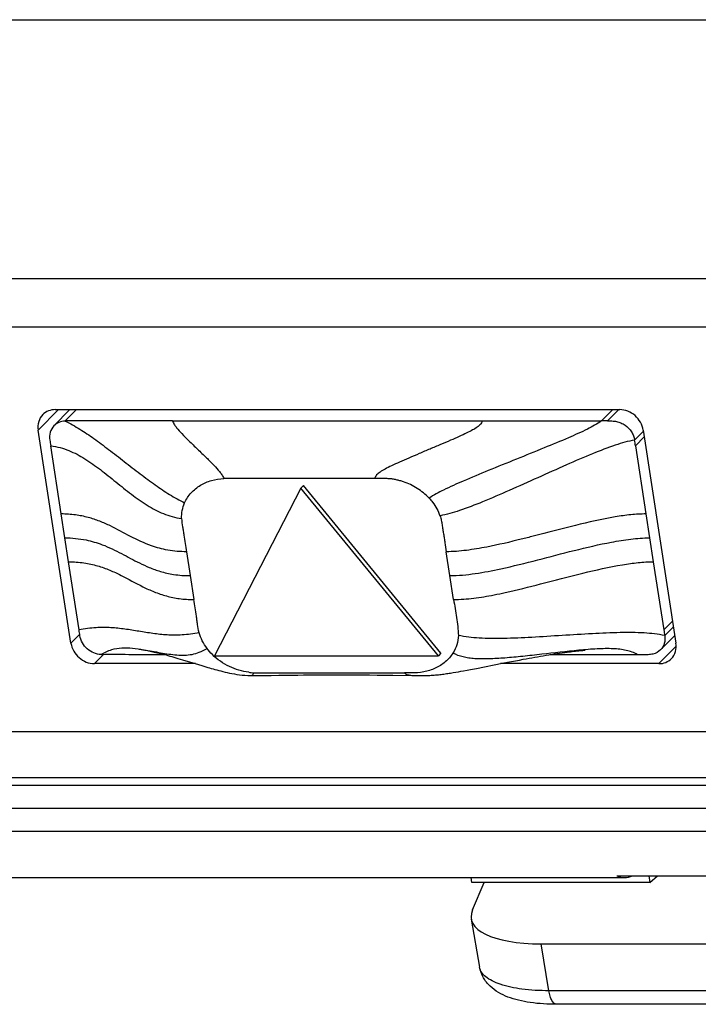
# Model space of a CAD drawing. Header units: millimetres. Extents: x 0 to 594, y 0 to 420.
# Tile 39 of 44: x 463 to 477, y 287 to 307. Entities that reach past the tile are written whole.
import ezdxf

# ---------------------------------------------------------------- set-up
doc = ezdxf.new("R2010")
doc.units = ezdxf.units.MM
doc.header["$LTSCALE"] = 32.67
doc.layers.get('0').update_dxf_attribs({"linetype": 'CONTINUOUS'})

msp = doc.modelspace()

# ---------------------------------------------------------------- linework, layer by layer
at = {"color": 7, "linetype": 'CONTINUOUS'}
for p, q in [((450.27866, 306.78998), (504.01592, 306.78998)), ((464.43104, 298.82528), (464.10358, 298.49292)), ((464.131, 298.82528), (475.66132, 298.82528)), ((464.56164, 298.82528), (464.33073, 298.59309)), ((466.52268, 298.59327), (472.85383, 298.59326)), ((472.85383, 298.59321), (475.28885, 298.59319)), ((475.41057, 298.59295), (475.28893, 298.59304)), ((464.45084, 294.0544), (463.78094, 298.40678)), ((476.14021, 298.40678), (476.81012, 294.0544)), ((464.25194, 296.69347), (464.03729, 298.08782)), ((475.98155, 298.08781), (476.19618, 296.69389)), ((469.19826, 297.27236), (469.14448, 297.21778)), ((472.0094, 293.85098), (469.19826, 297.27236)), ((469.14448, 297.21778), (467.38444, 293.79639)), ((471.95562, 293.79639), (469.14448, 297.21778)), ((464.40221, 295.71704), (464.25193, 296.69347)), ((476.19618, 296.69389), (476.34654, 295.7174)), ((464.61652, 294.32433), (464.4022, 295.71704)), ((476.34654, 295.7174), (476.56104, 294.32435)), ((476.49529, 293.91974), (476.7855, 294.2143)), ((465.84928, 293.93188), (465.85736, 293.93076)), ((465.85736, 293.93076), (465.87017, 293.92887)), ((465.89687, 293.92466), (465.91714, 293.92126)), ((465.91714, 293.92126), (465.9388, 293.91748)), ((465.9388, 293.91748), (465.96183, 293.91328)), ((465.96183, 293.91328), (465.98617, 293.90868)), ((465.98617, 293.90868), (466.0117, 293.90368)), ((466.0117, 293.90368), (466.03831, 293.89828)), ((466.03831, 293.89828), (466.06589, 293.89251)), ((466.06589, 293.89251), (466.0943, 293.88638)), ((466.0943, 293.88638), (466.12354, 293.8799)), ((466.12354, 293.8799), (466.15364, 293.87304)), ((466.15364, 293.87304), (466.18471, 293.86579)), ((466.18471, 293.86579), (466.21685, 293.85811)), ((466.21685, 293.85811), (466.25006, 293.84999)), ((466.25006, 293.84999), (466.28422, 293.84145)), ((472.0094, 293.85098), (471.95562, 293.79639)), ((474.323, 293.83339), (474.37787, 293.84165)), ((474.37787, 293.84165), (474.43169, 293.84953)), ((474.43169, 293.84953), (474.48468, 293.85706)), ((474.48468, 293.85706), (474.53709, 293.86428)), ((474.53709, 293.86428), (474.58907, 293.8712)), ((474.58907, 293.8712), (474.62353, 293.87564)), ((474.62353, 293.87564), (474.65782, 293.87995)), ((474.65782, 293.87995), (474.69189, 293.8841)), ((474.69189, 293.8841), (474.72565, 293.88809)), ((474.72565, 293.88809), (474.75888, 293.89189)), ((474.75888, 293.89189), (474.79136, 293.89546)), ((474.79136, 293.89546), (474.82265, 293.89877)), ((474.82265, 293.89877), (474.85253, 293.90179)), ((474.85253, 293.90179), (474.88067, 293.9045)), ((474.88067, 293.9045), (474.9067, 293.90688)), ((474.9067, 293.90688), (474.92883, 293.90877)), ((474.92883, 293.90877), (474.94543, 293.9101)), ((474.94543, 293.9101), (474.95082, 293.91051)), ((466.28422, 293.84145), (466.31935, 293.83248)), ((466.31935, 293.83248), (466.35547, 293.82306)), ((466.35547, 293.82306), (466.39261, 293.8132)), ((466.39261, 293.8132), (466.43079, 293.80287)), ((466.43079, 293.80287), (466.47002, 293.79206)), ((466.47002, 293.79206), (466.51028, 293.78079)), ((466.51028, 293.78079), (466.55159, 293.76904)), ((466.55159, 293.76904), (466.59393, 293.75683)), ((466.59393, 293.75683), (466.63733, 293.74415)), ((466.63733, 293.74415), (466.68192, 293.73097)), ((466.68192, 293.73097), (466.72773, 293.71728)), ((466.72773, 293.71728), (466.79899, 293.69575)), ((466.79899, 293.69575), (466.87353, 293.673)), ((466.87353, 293.673), (467.12125, 293.59709)), ((467.38444, 293.79639), (471.95562, 293.79639)), ((472.7339, 293.53892), (473.2615, 293.643)), ((473.2615, 293.643), (473.36605, 293.66347)), ((473.36605, 293.66347), (473.44859, 293.67949)), ((473.44859, 293.67949), (473.53019, 293.69515)), ((473.53019, 293.69515), (473.6109, 293.71046)), ((473.6109, 293.71046), (473.69076, 293.7254)), ((473.69076, 293.7254), (473.75013, 293.73636)), ((473.75013, 293.73636), (473.80909, 293.7471)), ((473.80909, 293.7471), (473.86765, 293.75762)), ((473.86765, 293.75762), (473.92583, 293.76793)), ((473.92583, 293.76793), (473.98365, 293.77801)), ((473.98365, 293.77801), (474.04111, 293.78786)), ((474.04111, 293.78786), (474.09823, 293.79747)), ((474.09823, 293.79747), (474.155, 293.80684)), ((474.155, 293.80684), (474.21141, 293.81596)), ((474.21141, 293.81596), (474.26742, 293.82481)), ((476.02367, 293.81896), (474.22961, 293.81897)), ((474.26742, 293.82481), (474.323, 293.83339)), ((476.14542, 293.81921), (476.0237, 293.81911)), ((466.99436, 293.6359), (464.92973, 293.6359)), ((467.12125, 293.59709), (467.1826, 293.57857)), ((467.1826, 293.57857), (467.24772, 293.55921)), ((472.31352, 293.46152), (472.36572, 293.47048)), ((472.36572, 293.47048), (472.41729, 293.47956)), ((472.41729, 293.47956), (472.46815, 293.48872)), ((472.46815, 293.48872), (472.54289, 293.5025)), ((472.54289, 293.5025), (472.61577, 293.51622)), ((472.61577, 293.51622), (472.7339, 293.53892)), ((476.46005, 293.6359), (473.22544, 293.6359)), ((468.06692, 293.39405), (468.12588, 293.3918)), ((468.20664, 293.39188), (468.29659, 293.39352)), ((468.29659, 293.39352), (468.44177, 293.39591)), ((468.44177, 293.39591), (468.5413, 293.39745)), ((468.5413, 293.39745), (468.69614, 293.39962)), ((468.69614, 293.39962), (468.85802, 293.40168)), ((468.85802, 293.40168), (468.96973, 293.40295)), ((468.96973, 293.40295), (469.08445, 293.40411)), ((469.08445, 293.40411), (469.20217, 293.40514)), ((469.20217, 293.40514), (469.32288, 293.40604)), ((469.32288, 293.40604), (469.44663, 293.40678)), ((469.44663, 293.40678), (469.57343, 293.40735)), ((469.57343, 293.40735), (469.7032, 293.40773)), ((469.7032, 293.40773), (469.83599, 293.4079)), ((469.83599, 293.4079), (469.9719, 293.40785)), ((469.9719, 293.40785), (470.11121, 293.40757)), ((470.11121, 293.40757), (470.25415, 293.40704)), ((470.25415, 293.40704), (470.40084, 293.40625)), ((470.40084, 293.40625), (470.55147, 293.40517)), ((470.55147, 293.40517), (470.70629, 293.40383)), ((470.70629, 293.40383), (470.86553, 293.4022)), ((470.86553, 293.4022), (471.0292, 293.40024)), ((471.0292, 293.40024), (471.41537, 293.39494)), ((471.41537, 293.39494), (471.53172, 293.39272)), ((450.6758, 289.26564), (475.75967, 289.26564)), ((472.6399, 289.16521), (472.62445, 289.26564)), ((475.60177, 289.30522), (483.35901, 289.30522)), ((476.25346, 289.30522), (476.27501, 289.16521)), ((476.27501, 289.16521), (476.43561, 289.30522)), ((476.27501, 289.16521), (472.6399, 289.16521)), ((472.6541, 288.60474), (472.89297, 289.16521)), ((472.62861, 288.41992), (472.79868, 287.43668)), ((474.05662, 287.91295), (483.76612, 287.91295)), ((484.08296, 286.67769), (474.37347, 286.67769))]:
    msp.add_line(p, q, dxfattribs=at)
at = {"color": 9, "linetype": 'CONTINUOUS'}
for p, q in [((503.9565, 301.49514), (449.09793, 301.49514)), ((503.97264, 300.51179), (449.11407, 300.51179)), ((463.78094, 298.40678), (464.19326, 298.82528)), ((475.28883, 298.59336), (475.51733, 298.82528)), ((475.4106, 298.59295), (475.63947, 298.82528)), ((475.96404, 298.20393), (476.14339, 298.38615)), ((476.16124, 298.27019), (475.98155, 298.08781)), ((466.80923, 295.92187), (466.8844, 295.43357)), ((472.19299, 295.43367), (472.11786, 295.92192)), ((466.8844, 295.43357), (466.95954, 294.94545)), ((472.26813, 294.94542), (472.19299, 295.43367)), ((476.56104, 294.32435), (476.74053, 294.50652)), ((476.57904, 294.20822), (476.75844, 294.39011)), ((464.45084, 294.0544), (464.63008, 294.23632)), ((476.46005, 293.6359), (476.81444, 293.99559)), ((464.92973, 293.6359), (465.11066, 293.81954)), ((450.76128, 292.24702), (504.86959, 292.24702)), ((451.22793, 291.31133), (505.33624, 291.31133)), ((506.18655, 291.14713), (451.34457, 291.14713)), ((506.41988, 290.67928), (451.57789, 290.67929)), ((450.13256, 290.21428), (508.00838, 290.21428)), ((474.21165, 286.95501), (474.05662, 287.91295)), ((483.92114, 286.95501), (474.21165, 286.95501))]:
    msp.add_line(p, q, dxfattribs=at)
at = {"color": 7, "linetype": 'CONTINUOUS'}
for points in [[(465.84216, 293.93281), (465.842, 293.93283), (465.84186, 293.93284), (465.84315, 293.93269), (465.84585, 293.93234), (465.84928, 293.93188)], [(465.87017, 293.92887), (465.88747, 293.92617), (465.89687, 293.92466)], [(467.24772, 293.55921), (467.28175, 293.54924), (467.31698, 293.53905), (467.35338, 293.52869), (467.39088, 293.5182), (467.42974, 293.50757), (467.46994, 293.49685), (467.51143, 293.48614), (467.55434, 293.47546), (467.59866, 293.4649), (467.64432, 293.45457), (467.69145, 293.44455), (467.73997, 293.43496), (467.78987, 293.42594), (467.84141, 293.41758), (467.89405, 293.41012), (467.94826, 293.40364), (468.00573, 293.39818), (468.06692, 293.39405)], [(471.53172, 293.39272), (471.56119, 293.39229), (471.5914, 293.39198), (471.62305, 293.39183), (471.65562, 293.39194), (471.68772, 293.39238), (471.71889, 293.39316), (471.74966, 293.39428), (471.78, 293.39574), (471.80975, 293.39751), (471.83907, 293.39955), (471.86833, 293.40188), (471.8977, 293.40448), (471.927, 293.40731), (471.95606, 293.41035), (471.98482, 293.41356), (472.01334, 293.41694), (472.04164, 293.42047), (472.06971, 293.42414), (472.09756, 293.42794), (472.12522, 293.43185), (472.15269, 293.43586), (472.17996, 293.43997), (472.20705, 293.44415), (472.23394, 293.44841), (472.26063, 293.45272), (472.31352, 293.46152)], [(468.12591, 293.39179), (468.16343, 293.39142), (468.20664, 293.39188)]]:
    msp.add_lwpolyline(points, dxfattribs=at)
for centre, radius, start, end in [((468.2964, 295.02644), 1.58124, 262.197488, 264.050829), ((468.30834, 295.14126), 1.69668, 264.051742, 265.853178)]:
    msp.add_arc(centre, radius, start, end, dxfattribs=at)
for centre, major_axis, ratio, start_param, end_param in [((475.80398, 290.76564), (0.05662, 1.49977), 0.46384078, -3.3543161, -2.89516764), ((474.87536, 288.78667), (2.24724, 0.36378), 0.35349295, 2.92191235, 4.28295411)]:
    msp.add_ellipse(centre, major_axis=major_axis, ratio=ratio, start_param=start_param, end_param=end_param, dxfattribs=at)
for points, knots in [([(463.8746, 298.72232), (463.83611, 298.68319), (463.77714, 298.58088), (463.77213, 298.46401), (463.78094, 298.40678)], [0, 0, 0, 0, 0.48663766, 1, 1, 1, 1]), ([(464.131, 298.82528), (464.08309, 298.82528), (463.98799, 298.80854), (463.9069, 298.75516), (463.8746, 298.72232)], [0, 0, 0, 0, 0.50982589, 1, 1, 1, 1]), ([(476.14021, 298.40678), (476.12299, 298.51872), (476.0009, 298.73131), (475.77304, 298.82528), (475.66132, 298.82528)], [0, 0, 0, 0, 0.50340847, 1, 1, 1, 1]), ([(464.10359, 298.49292), (464.06832, 298.4571), (464.01316, 298.36377), (464.01058, 298.25632), (464.01922, 298.20396)], [0, 0, 0, 0, 0.48650377, 1, 1, 1, 1]), ([(464.33095, 298.59188), (464.2883, 298.58911), (464.20464, 298.57003), (464.13256, 298.52233), (464.10359, 298.49292)], [0, 0, 0, 0, 0.50870969, 1, 1, 1, 1]), ([(466.52269, 298.59312), (466.34013, 298.59311), (465.60948, 298.59377), (464.87883, 298.59425), (464.33073, 298.59309)], [0, 0, 0, 0, 0.24985613, 1, 1, 1, 1]), ([(475.41066, 298.59295), (475.4411, 298.5929), (475.5024, 298.59568), (475.59532, 298.58588), (475.68593, 298.55728), (475.79808, 298.49692), (475.88897, 298.40383), (475.94497, 298.29264), (475.95981, 298.23338), (475.96404, 298.20393)], [0, 0, 0, 0, 0.12243811, 0.2466239, 0.37369133, 0.50207132, 0.75656818, 0.88030044, 1, 1, 1, 1]), ([(466.77277, 296.92004), (466.80536, 296.9947), (466.8966, 297.13363), (467.0906, 297.28907), (467.3223, 297.38804), (467.48967, 297.41306), (467.57456, 297.41931)], [0, 0, 0, 0, 0.24654971, 0.49228308, 0.74242393, 1, 1, 1, 1]), ([(470.65445, 297.42069), (470.39777, 297.42146), (470.01274, 297.4209), (469.49936, 297.42103), (469.11433, 297.42101), (468.72929, 297.42101), (468.40844, 297.42097), (468.15175, 297.421), (467.95925, 297.42091), (467.79881, 297.42099), (467.6706, 297.42089), (467.60648, 297.42105), (467.57454, 297.41924)], [0, 0, 0, 0, 0.25002432, 0.37503671, 0.50005123, 0.62506674, 0.75007926, 0.81258418, 0.87508763, 0.93759308, 0.96884231, 1, 1, 1, 1]), ([(471.76802, 297.01473), (471.69635, 297.09213), (471.57229, 297.1933), (471.3888, 297.29467), (471.26849, 297.34337), (471.17041, 297.37336), (471.09676, 297.39239), (471.02281, 297.40682), (470.94863, 297.41404), (470.87484, 297.41597), (470.77685, 297.41771), (470.70342, 297.42018), (470.65447, 297.42076)], [0, 0, 0, 0, 0.25842485, 0.38652738, 0.51293011, 0.57549303, 0.63771284, 0.69924997, 0.75987598, 0.82002937, 0.88006723, 1, 1, 1, 1]), ([(466.71117, 296.60016), (466.71016, 296.65538), (466.71826, 296.76524), (466.75114, 296.87054), (466.77277, 296.92004)], [0, 0, 0, 0, 0.50558103, 1, 1, 1, 1]), ([(471.76803, 297.01473), (471.79256, 296.98837), (471.88383, 296.88081), (471.95432, 296.755), (471.98934, 296.65598)], [0, 0, 0, 0, 0.25532799, 1, 1, 1, 1]), ([(471.98938, 296.65599), (471.99993, 296.62616), (472.01806, 296.56589), (472.03368, 296.47338), (472.04649, 296.38123), (472.06054, 296.28934), (472.07531, 296.19755), (472.09462, 296.07509), (472.10838, 295.98315), (472.11788, 295.92192)], [0, 0, 0, 0, 0.12723878, 0.25235264, 0.37687991, 0.50146668, 0.62613895, 0.75079164, 1, 1, 1, 1]), ([(472.26813, 294.94542), (472.27774, 294.88431), (472.29603, 294.76185), (472.32673, 294.57889), (472.35439, 294.39611), (472.36302, 294.27343), (472.36542, 294.21236)], [0, 0, 0, 0, 0.25083697, 0.50197344, 0.75223688, 1, 1, 1, 1]), ([(467.23015, 293.94832), (467.19392, 293.99696), (467.13007, 294.09908), (467.08653, 294.21143), (467.0701, 294.26818)], [0, 0, 0, 0, 0.50655912, 1, 1, 1, 1]), ([(464.45084, 294.0544), (464.46807, 293.94246), (464.59015, 293.72987), (464.81801, 293.6359), (464.92973, 293.6359)], [0, 0, 0, 0, 0.50340847, 1, 1, 1, 1]), ([(465.06628, 293.81971), (465.01559, 293.82284), (464.91286, 293.84814), (464.7781, 293.93252), (464.6759, 294.05586), (464.64148, 294.15738), (464.63422, 294.20821)], [0, 0, 0, 0, 0.2442451, 0.49789114, 0.75306568, 1, 1, 1, 1]), ([(472.36542, 294.21236), (472.36249, 294.14842), (472.34069, 294.02252), (472.28746, 293.90638), (472.25455, 293.85362)], [0, 0, 0, 0, 0.50723403, 1, 1, 1, 1]), ([(476.57904, 294.20822), (476.58755, 294.1564), (476.58525, 294.04938), (476.53079, 293.95577), (476.49529, 293.91974)], [0, 0, 0, 0, 0.50939421, 1, 1, 1, 1]), ([(476.71645, 293.73885), (476.75494, 293.77799), (476.81391, 293.88029), (476.81892, 293.99717), (476.81012, 294.0544)], [0, 0, 0, 0, 0.48663766, 1, 1, 1, 1]), ([(472.25455, 293.85362), (472.21119, 293.78632), (472.10478, 293.66221), (471.89543, 293.53274), (471.65662, 293.45726), (471.4884, 293.44625), (471.40348, 293.44547)], [0, 0, 0, 0, 0.2440584, 0.48967611, 0.74110024, 1, 1, 1, 1]), ([(476.49529, 293.91974), (476.45324, 293.87706), (476.36675, 293.83167), (476.24281, 293.81615), (476.17812, 293.81926), (476.14542, 293.81921)], [0, 0, 0, 0, 0.4812885, 0.73732754, 1, 1, 1, 1]), ([(466.36895, 293.81949), (466.15193, 293.8195), (465.71788, 293.81931), (465.28383, 293.81997), (465.0668, 293.81954)], [0, 0, 0, 0, 0.49999351, 1, 1, 1, 1]), ([(468.08173, 293.45984), (468.01444, 293.46907), (467.87922, 293.49698), (467.61871, 293.59836), (467.44108, 293.72124), (467.34076, 293.82097)], [0, 0, 0, 0, 0.24360198, 0.49264415, 1, 1, 1, 1]), ([(476.46005, 293.6359), (476.50796, 293.6359), (476.60307, 293.65263), (476.68415, 293.70602), (476.71645, 293.73885)], [0, 0, 0, 0, 0.50982589, 1, 1, 1, 1]), ([(468.18562, 293.44904), (468.21773, 293.44724), (468.28202, 293.44738), (468.41041, 293.4473), (468.57085, 293.44738), (468.76336, 293.44731), (469.02005, 293.44734), (469.34091, 293.44731), (469.72594, 293.44732), (470.11098, 293.4473), (470.62432, 293.44742), (471.00932, 293.44684), (471.26598, 293.44759)], [0, 0, 0, 0, 0.0313231, 0.06256864, 0.12506341, 0.18756108, 0.25005698, 0.37505285, 0.50005084, 0.62504679, 0.75004113, 1, 1, 1, 1]), ([(474.37347, 286.67769), (474.19301, 286.67769), (473.93052, 286.69226), (473.59869, 286.75457), (473.37937, 286.8206), (473.17969, 286.91298), (473.00427, 287.04293), (472.86356, 287.21732), (472.8117, 287.36138), (472.79868, 287.43668)], [0, 0, 0, 0, 0.28642828, 0.41528172, 0.53517874, 0.64911786, 0.76283006, 0.87871591, 1, 1, 1, 1])]:
    msp.add_open_spline(points, degree=3, knots=knots, dxfattribs=at)
at = {"color": 9, "linetype": 'CONTINUOUS'}
for points, knots in [([(464.33058, 298.59233), (464.43471, 298.54141), (464.63587, 298.42972), (464.92911, 298.23003), (465.22849, 298.00636), (465.54188, 297.76361), (465.8579, 297.51884), (466.16373, 297.29032), (466.46315, 297.08604), (466.66783, 296.97163), (466.77277, 296.92005)], [0, 0, 0, 0, 0.11729623, 0.23233675, 0.35875014, 0.49540637, 0.63345198, 0.76321433, 0.88167795, 1, 1, 1, 1]), ([(466.52269, 298.59319), (466.53573, 298.56684), (466.56169, 298.51925), (466.62406, 298.43124), (466.72352, 298.32263), (466.86865, 298.17902), (467.03794, 298.01653), (467.21045, 297.85093), (467.36302, 297.69993), (467.46919, 297.58458), (467.53489, 297.49323), (467.56155, 297.44526), (467.57453, 297.41929)], [0, 0, 0, 0, 0.05569881, 0.10246958, 0.20403906, 0.33410796, 0.48943144, 0.64857984, 0.78714558, 0.89627421, 0.94500488, 1, 1, 1, 1]), ([(472.85384, 298.59326), (472.84974, 298.57962), (472.83919, 298.55401), (472.80564, 298.50851), (472.74419, 298.45916), (472.64905, 298.40343), (472.52596, 298.3425), (472.37462, 298.27312), (472.19648, 298.19505), (471.99694, 298.10968), (471.78411, 298.01955), (471.56853, 297.92825), (471.3613, 297.83959), (471.17228, 297.75679), (471.00904, 297.68214), (470.87513, 297.61616), (470.77179, 297.55651), (470.70544, 297.50501), (470.66984, 297.45904), (470.65866, 297.43387), (470.65444, 297.42069)], [0, 0, 0, 0, 0.0169016, 0.03250014, 0.06659867, 0.10940652, 0.16332394, 0.22945307, 0.30697664, 0.39409921, 0.48699839, 0.58122832, 0.67190728, 0.75446841, 0.82608267, 0.8849257, 0.93148398, 0.96768546, 0.98357972, 1, 1, 1, 1]), ([(475.28897, 298.59319), (475.19806, 298.53005), (474.97456, 298.40947), (474.58035, 298.23387), (474.09483, 298.03264), (473.54763, 297.81188), (472.99523, 297.589), (472.49735, 297.38267), (472.09124, 297.20194), (471.86087, 297.07864), (471.76802, 297.01473)], [0, 0, 0, 0, 0.08596495, 0.19637443, 0.33529766, 0.49402401, 0.65463114, 0.7979161, 0.9124665, 1, 1, 1, 1]), ([(464.03729, 298.08783), (464.10287, 298.07852), (464.22889, 298.05313), (464.46686, 297.97271), (464.74467, 297.82441), (465.05831, 297.59868), (465.36879, 297.34782), (465.68063, 297.09591), (465.99771, 296.86772), (466.27899, 296.71714), (466.51909, 296.6355), (466.6456, 296.60962), (466.71117, 296.60016)], [0, 0, 0, 0, 0.06411314, 0.12402979, 0.24257535, 0.36710987, 0.49766548, 0.62889262, 0.75509043, 0.8754075, 0.93588134, 1, 1, 1, 1]), ([(475.96404, 298.20393), (475.8303, 298.18014), (475.54011, 298.09577), (475.07867, 297.91655), (474.55354, 297.68941), (473.98732, 297.43451), (473.41834, 297.17839), (472.88651, 296.94834), (472.41836, 296.76637), (472.12426, 296.68029), (471.98938, 296.65599)], [0, 0, 0, 0, 0.09537539, 0.21127248, 0.34762152, 0.4970108, 0.6472823, 0.78574883, 0.90377037, 1, 1, 1, 1]), ([(466.80922, 295.92196), (466.68141, 295.92197), (466.43953, 295.94182), (466.05262, 296.04596), (465.66726, 296.23012), (465.32567, 296.42064), (465.03679, 296.54953), (464.79953, 296.6289), (464.53578, 296.68186), (464.34957, 296.6934), (464.25195, 296.69339)], [0, 0, 0, 0, 0.14191617, 0.26775081, 0.44277483, 0.61439032, 0.70213576, 0.79358517, 0.89160628, 1, 1, 1, 1]), ([(476.19619, 296.69391), (476.09299, 296.6939), (475.88288, 296.68058), (475.67472, 296.6513), (475.56925, 296.63382)], [0, 0, 0, 0, 0.49116737, 1, 1, 1, 1]), ([(466.71155, 296.60012), (466.71259, 296.54331), (466.72585, 296.45835), (466.74551, 296.34605), (466.76246, 296.23284), (466.78293, 296.09137), (466.80098, 295.97844), (466.80962, 295.92187)], [0, 0, 0, 0, 0.24867767, 0.3742702, 0.49945203, 0.74955707, 1, 1, 1, 1]), ([(475.56927, 296.63372), (475.29517, 296.58833), (474.73454, 296.46057), (474.17963, 296.3133), (473.89251, 296.23955)], [0, 0, 0, 0, 0.48379113, 1, 1, 1, 1]), ([(464.32704, 296.20542), (464.47192, 296.20542), (464.73244, 296.18097), (465.1218, 296.06499), (465.47995, 295.88994), (465.79153, 295.71795), (466.05593, 295.5956), (466.28775, 295.51191), (466.56669, 295.44832), (466.77226, 295.43359), (466.88439, 295.43357)], [0, 0, 0, 0, 0.16086582, 0.2880284, 0.44908063, 0.60232159, 0.68329024, 0.77229597, 0.8754913, 1, 1, 1, 1]), ([(472.19299, 295.43367), (472.36594, 295.43371), (472.71488, 295.46945), (473.31177, 295.58505), (473.98249, 295.75344), (474.73244, 295.95138), (475.36535, 296.10109), (475.88113, 296.18523), (476.14259, 296.20564), (476.27135, 296.20564)], [0, 0, 0, 0, 0.12473097, 0.25187515, 0.43845575, 0.6232439, 0.81140181, 0.90713156, 1, 1, 1, 1]), ([(473.89252, 296.23948), (473.81158, 296.21869), (473.49737, 296.13884), (473.18163, 296.06424), (472.9454, 296.01838)], [0, 0, 0, 0, 0.25775346, 1, 1, 1, 1]), ([(472.94541, 296.01827), (472.80703, 295.99138), (472.53285, 295.94495), (472.25492, 295.92192), (472.11789, 295.92189)], [0, 0, 0, 0, 0.50707738, 1, 1, 1, 1]), ([(464.40222, 295.71691), (464.50723, 295.71692), (464.7071, 295.70358), (464.98899, 295.64231), (465.24107, 295.55161), (465.54854, 295.40631), (465.84197, 295.2406), (466.15172, 295.09795), (466.31656, 295.04145), (466.40216, 295.01818)], [0, 0, 0, 0, 0.14727966, 0.27974614, 0.40328472, 0.52215938, 0.75630273, 0.87559236, 1, 1, 1, 1]), ([(474.0443, 295.26345), (474.33114, 295.33713), (474.88549, 295.48424), (475.44556, 295.61185), (475.71938, 295.65721)], [0, 0, 0, 0, 0.5162105, 1, 1, 1, 1]), ([(475.71936, 295.65732), (475.82488, 295.67481), (476.03312, 295.70411), (476.24332, 295.71743), (476.34656, 295.71744)], [0, 0, 0, 0, 0.50883524, 1, 1, 1, 1]), ([(473.09392, 295.04154), (473.17071, 295.05643), (473.48925, 295.12279), (473.80496, 295.20189), (474.04431, 295.26337)], [0, 0, 0, 0, 0.24041627, 1, 1, 1, 1]), ([(466.40216, 295.01818), (466.48818, 294.9948), (466.67281, 294.95728), (466.86091, 294.94548), (466.95956, 294.94547)], [0, 0, 0, 0, 0.47469494, 1, 1, 1, 1]), ([(467.07014, 294.26819), (467.05417, 294.32334), (467.04092, 294.40869), (467.0259, 294.52213), (467.00805, 294.635), (466.98505, 294.77596), (466.96831, 294.88901), (466.95956, 294.94545)], [0, 0, 0, 0, 0.25097316, 0.37565917, 0.50050877, 0.75033302, 1, 1, 1, 1]), ([(472.26814, 294.9454), (472.40487, 294.94543), (472.68222, 294.96836), (472.95584, 295.01463), (473.09394, 295.04143)], [0, 0, 0, 0, 0.49290207, 1, 1, 1, 1]), ([(467.07014, 294.26819), (466.95476, 294.24553), (466.73673, 294.21542), (466.41926, 294.21702), (466.12495, 294.24972), (465.83841, 294.29677), (465.55311, 294.34365), (465.26198, 294.37599), (464.94762, 294.37731), (464.73147, 294.34704), (464.61652, 294.32432)], [0, 0, 0, 0, 0.14283276, 0.26636058, 0.38466779, 0.50219045, 0.61911101, 0.7358769, 0.85766688, 1, 1, 1, 1]), ([(476.57909, 294.20822), (476.44186, 294.23908), (476.13764, 294.27268), (475.64374, 294.27394), (475.08493, 294.249), (474.48348, 294.21075), (473.8791, 294.17233), (473.31318, 294.14707), (472.81223, 294.14817), (472.50384, 294.18157), (472.36542, 294.21236)], [0, 0, 0, 0, 0.09989439, 0.21623927, 0.35070389, 0.49706147, 0.64428299, 0.78083063, 0.89928427, 1, 1, 1, 1]), ([(465.06592, 293.82026), (465.13392, 293.86298), (465.27047, 293.92993), (465.4916, 293.96541), (465.71144, 293.95559), (465.85984, 293.93397), (465.93677, 293.92121)], [0, 0, 0, 0, 0.26803798, 0.49974965, 0.73970093, 1, 1, 1, 1]), ([(465.93677, 293.92121), (466.05183, 293.90212), (466.2771, 293.85822), (466.60477, 293.80633), (466.87511, 293.8073), (467.08137, 293.86576), (467.18007, 293.91715), (467.23017, 293.94829)], [0, 0, 0, 0, 0.26363441, 0.51858414, 0.75020553, 0.86667096, 1, 1, 1, 1]), ([(474.82636, 293.90935), (474.57285, 293.88586), (474.19114, 293.84114), (473.68772, 293.78499), (473.32744, 293.75038), (473.00092, 293.73021), (472.7537, 293.73087), (472.5785, 293.74819), (472.426, 293.77598), (472.31864, 293.81675), (472.25455, 293.85362)], [0, 0, 0, 0, 0.29389159, 0.44357331, 0.58474906, 0.71163683, 0.82114795, 0.86965587, 0.91464376, 1, 1, 1, 1]), ([(476.02372, 293.81901), (475.988, 293.84002), (475.91314, 293.87599), (475.7918, 293.91116), (475.66164, 293.93155), (475.46422, 293.94585), (475.18373, 293.93945), (474.95143, 293.92094), (474.82636, 293.90935)], [0, 0, 0, 0, 0.10205422, 0.2034192, 0.31009699, 0.42599005, 0.69059754, 1, 1, 1, 1]), ([(468.12591, 293.39179), (468.13219, 293.39164), (468.14483, 293.39284), (468.16248, 293.40285), (468.17677, 293.42241), (468.18271, 293.43914), (468.18564, 293.44903)], [0, 0, 0, 0, 0.20961392, 0.41312746, 0.65598877, 1, 1, 1, 1]), ([(471.39452, 293.39526), (471.36957, 293.3956), (471.33272, 293.39913), (471.28942, 293.42115), (471.27317, 293.43801), (471.26599, 293.44756)], [0, 0, 0, 0, 0.520661, 0.75085007, 1, 1, 1, 1]), ([(474.21165, 286.95501), (474.02774, 286.95501), (473.69322, 286.97228), (473.30278, 287.04867), (473.05928, 287.14732), (472.92793, 287.22919), (472.83651, 287.32453), (472.80499, 287.40017), (472.79871, 287.43668)], [0, 0, 0, 0, 0.35021757, 0.63670552, 0.75210684, 0.84885016, 0.92944371, 1, 1, 1, 1]), ([(474.37347, 286.6777), (474.33239, 286.67762), (474.27256, 286.74577), (474.23424, 286.84654), (474.21783, 286.91682), (474.21165, 286.95501)], [0, 0, 0, 0, 0.36702072, 0.65435453, 1, 1, 1, 1])]:
    msp.add_open_spline(points, degree=3, knots=knots, dxfattribs=at)
at = {"color": 7, "linetype": 'CONTINUOUS'}
for points in [[(464.01922, 298.20396), (464.0256, 298.16531), (464.03132, 298.12655), (464.03729, 298.08782)], [(475.98172, 298.08781), (475.97578, 298.12651), (475.9696, 298.16517), (475.96404, 298.20393)], [(464.63422, 294.20821), (464.6287, 294.24697), (464.62249, 294.28563), (464.61654, 294.32433)], [(476.56098, 294.32435), (476.56695, 294.28563), (476.57269, 294.24687), (476.57904, 294.20822)], [(467.34076, 293.82097), (467.30089, 293.86061), (467.2637, 293.9032), (467.23015, 293.94832)], [(471.40348, 293.44547), (471.35765, 293.44504), (471.31181, 293.446), (471.26601, 293.44758)]]:
    msp.add_open_spline(points, degree=3, dxfattribs=at)

doc.saveas('drawing.dxf')
